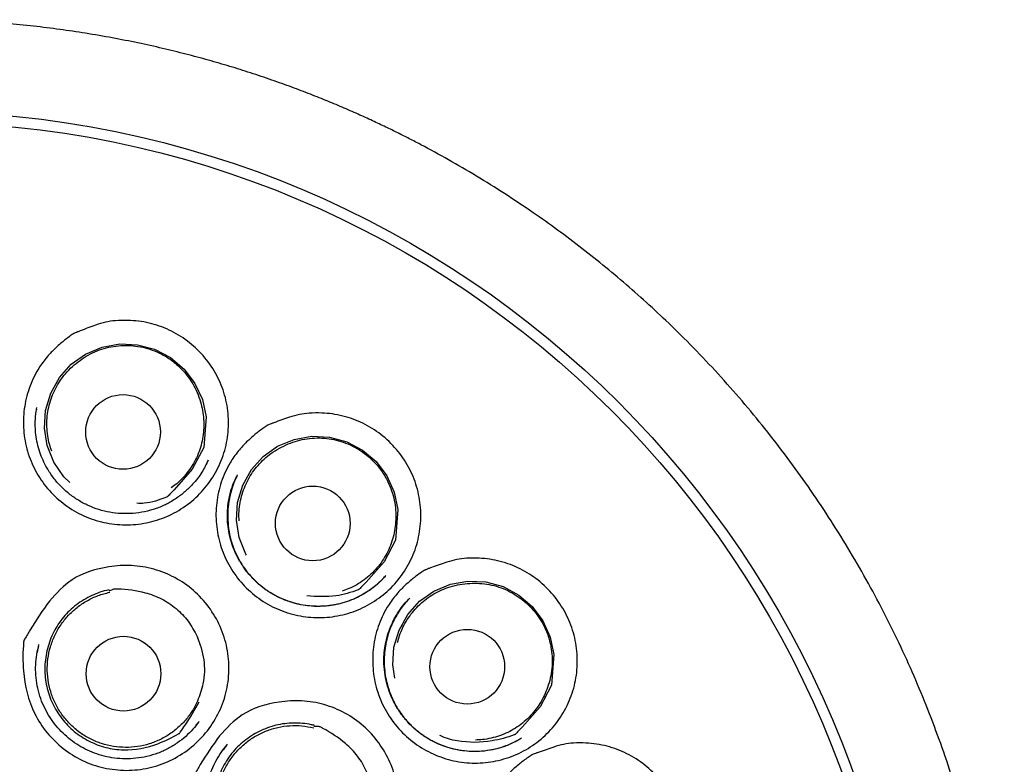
# Model space of a CAD drawing. Header units: millimetres. Extents: x 8 to 1520, y 12 to 1090.
# Tile 49 of 53: x 799 to 815, y 1075 to 1087. Entities that reach past the tile are written whole.
import ezdxf

# ---------------------------------------------------------------- set-up
doc = ezdxf.new("R2010")
doc.units = ezdxf.units.MM

msp = doc.modelspace()

# ---------------------------------------------------------------- linework, layer by layer
at = {"color": 7, "linetype": 'Continuous', "lineweight": 30}
for p, q in [((799.545, 1080.424), (799.544, 1080.412)), ((799.547, 1080.417), (799.549, 1080.432)), ((802.338, 1079.537), (802.35, 1079.559)), ((802.357, 1079.581), (802.346, 1079.555)), ((805.653, 1077.303), (805.662, 1077.312)), ((805.66, 1077.313), (805.67, 1077.324)), ((802.192, 1076.679), (802.182, 1076.692)), ((802.167, 1075.238), (802.179, 1075.252)), ((802.179, 1075.252), (802.191, 1075.267)), ((802.213, 1075.296), (802.205, 1075.286)), ((807.47, 1075.005), (807.484, 1075.012)), ((802.657, 1074.895), (802.67, 1074.909)), ((802.669, 1074.909), (802.68, 1074.923))]:
    msp.add_line(p, q, dxfattribs=at)
at = {"color": 7, "linetype": 'Continuous', "lineweight": 30, "flags": 128}
for points in [[(800.094, 1079.219), (799.994, 1079.312), (799.83, 1079.555), (799.721, 1079.828), (799.675, 1080.114), (799.694, 1080.403), (799.778, 1080.686), (799.921, 1080.944), (800.114, 1081.16), (800.351, 1081.328), (800.622, 1081.442), (800.91, 1081.495), (801.201, 1081.482), (801.484, 1081.407), (801.743, 1081.271), (801.968, 1081.082), (802.145, 1080.847), (802.267, 1080.581), (802.327, 1080.296), (802.29, 1079.795), (802.101, 1079.44), (801.806, 1079.102), (801.755, 1079.049), (801.755, 1079.049)], [(802.99, 1078.026), (802.979, 1078.043), (802.871, 1078.316), (802.826, 1078.603), (802.846, 1078.892), (802.93, 1079.174), (803.073, 1079.431), (803.266, 1079.646), (803.503, 1079.814), (803.773, 1079.927), (804.063, 1079.98), (804.356, 1079.965), (804.638, 1079.888), (804.898, 1079.751), (805.12, 1079.562), (805.295, 1079.327), (805.416, 1079.06), (805.476, 1078.774), (805.438, 1078.273), (805.249, 1077.919), (804.954, 1077.582), (804.903, 1077.528), (804.903, 1077.528)], [(805.425, 1076.006), (805.391, 1076.226), (805.411, 1076.515), (805.495, 1076.797), (805.638, 1077.054), (805.831, 1077.27), (806.068, 1077.438), (806.338, 1077.551), (806.627, 1077.603), (806.92, 1077.589), (807.202, 1077.511), (807.461, 1077.373), (807.683, 1077.184), (807.857, 1076.949), (807.978, 1076.681), (808.037, 1076.395), (808, 1075.893), (807.81, 1075.539), (807.516, 1075.202), (807.464, 1075.148), (807.464, 1075.148)]]:
    msp.add_lwpolyline(points, dxfattribs=at)
at = {"color": 7, "linetype": 'Continuous', "lineweight": 30}
for centre, radius in [((797.546, 1068.964), 16.35), ((797.546, 1068.964), 16.174), ((800.965, 1080.049), 0.613), ((804.08, 1078.548), 0.613), ((806.615, 1076.196), 0.613), ((800.973, 1076.082), 0.613)]:
    msp.add_circle(centre, radius, dxfattribs=at)
for points, knots in [([(807.317, 1053.847), (807.33, 1053.856), (807.361, 1053.877), (807.421, 1053.92), (807.499, 1053.973), (807.591, 1054.036), (807.714, 1054.121), (807.864, 1054.227), (808.06, 1054.369), (808.284, 1054.536), (808.537, 1054.731), (808.804, 1054.944), (809.083, 1055.177), (809.368, 1055.425), (809.651, 1055.681), (809.959, 1055.972), (810.286, 1056.297), (810.628, 1056.658), (810.953, 1057.019), (811.274, 1057.395), (811.59, 1057.786), (811.9, 1058.194), (812.194, 1058.605), (812.476, 1059.021), (812.745, 1059.444), (813.017, 1059.898), (813.289, 1060.385), (813.559, 1060.907), (813.811, 1061.437), (814.047, 1061.978), (814.267, 1062.531), (814.47, 1063.097), (814.655, 1063.67), (814.82, 1064.25), (814.965, 1064.831), (815.089, 1065.412), (815.194, 1065.99), (815.28, 1066.571), (815.347, 1067.157), (815.395, 1067.749), (815.424, 1068.347), (815.432, 1068.948), (815.42, 1069.55), (815.388, 1070.149), (815.337, 1070.742), (815.267, 1071.328), (815.177, 1071.909), (815.069, 1072.49), (814.941, 1073.07), (814.793, 1073.649), (814.625, 1074.223), (814.438, 1074.793), (814.232, 1075.355), (814.009, 1075.907), (813.769, 1076.448), (813.511, 1076.979), (813.236, 1077.503), (812.942, 1078.02), (812.63, 1078.529), (812.301, 1079.027), (811.956, 1079.514), (811.596, 1079.988), (811.222, 1080.448), (810.834, 1080.894), (810.431, 1081.328), (810.035, 1081.727), (809.649, 1082.092), (809.275, 1082.427), (808.891, 1082.751), (808.499, 1083.064), (808.101, 1083.364), (807.678, 1083.664), (807.235, 1083.96), (806.771, 1084.25), (806.312, 1084.517), (805.944, 1084.718), (805.665, 1084.863), (805.473, 1084.959), (805.273, 1085.057), (805.055, 1085.16), (804.816, 1085.269), (804.56, 1085.381), (804.288, 1085.495), (803.999, 1085.609), (803.69, 1085.726), (803.36, 1085.844), (803.02, 1085.957), (802.672, 1086.065), (802.318, 1086.167), (801.947, 1086.265), (801.559, 1086.36), (801.154, 1086.448), (800.731, 1086.53), (800.303, 1086.603), (799.871, 1086.665), (799.437, 1086.717), (798.986, 1086.76), (798.52, 1086.792), (798.038, 1086.812), (797.712, 1086.815), (797.546, 1086.816)], [0, 0, 0, 0, 0.001186, 0.002778, 0.004846, 0.007367, 0.010065, 0.014571, 0.019398, 0.025865, 0.032824, 0.040265, 0.048181, 0.056547, 0.064911, 0.073131, 0.084205, 0.095022, 0.105589, 0.115914, 0.127315, 0.138425, 0.149382, 0.160324, 0.171232, 0.182109, 0.194899, 0.207672, 0.22044, 0.233218, 0.246251, 0.259319, 0.27244, 0.285585, 0.298704, 0.311541, 0.324334, 0.337106, 0.34987, 0.362874, 0.375899, 0.38896, 0.402085, 0.415237, 0.428126, 0.440963, 0.453761, 0.466536, 0.479532, 0.492532, 0.505551, 0.518603, 0.531703, 0.544624, 0.557512, 0.570352, 0.583154, 0.596161, 0.609152, 0.622137, 0.635132, 0.648154, 0.660985, 0.673864, 0.68676, 0.699639, 0.710558, 0.721481, 0.732417, 0.743351, 0.754253, 0.764948, 0.777202, 0.789097, 0.800648, 0.811866, 0.816527, 0.82113, 0.825886, 0.831122, 0.836844, 0.843055, 0.849363, 0.856118, 0.863318, 0.870955, 0.879017, 0.886701, 0.89472, 0.903074, 0.911765, 0.920798, 0.930175, 0.939902, 0.94913, 0.958663, 0.968507, 0.978671, 0.989165, 1, 1, 1, 1]), ([(800.516, 1081.804), (800.57, 1081.821), (800.675, 1081.855), (800.853, 1081.88), (801.093, 1081.885), (801.395, 1081.85), (801.728, 1081.733), (802.03, 1081.551), (802.288, 1081.31), (802.493, 1081.023), (802.632, 1080.7), (802.702, 1080.355), (802.697, 1080.003), (802.62, 1079.659), (802.471, 1079.339), (802.261, 1079.057), (801.996, 1078.825), (801.69, 1078.651), (801.353, 1078.547), (801.002, 1078.512), (800.65, 1078.553), (800.314, 1078.663), (800.01, 1078.843), (799.747, 1079.079), (799.542, 1079.365), (799.398, 1079.687), (799.328, 1080.032), (799.327, 1080.384), (799.4, 1080.727), (799.509, 1080.977), (799.612, 1081.141), (799.681, 1081.235), (799.75, 1081.318), (799.819, 1081.39), (799.886, 1081.453), (799.954, 1081.513), (800.026, 1081.571), (800.082, 1081.614), (800.122, 1081.643), (800.139, 1081.655), (800.147, 1081.66), (800.151, 1081.663), (800.155, 1081.665), (800.165, 1081.67), (800.186, 1081.679), (800.221, 1081.692), (800.331, 1081.737), (800.431, 1081.773), (800.516, 1081.804)], [0, 0, 0, 0, 0.01595, 0.031374, 0.050821, 0.084081, 0.117157, 0.150126, 0.18349, 0.216741, 0.249736, 0.282947, 0.316111, 0.349443, 0.382669, 0.4158, 0.449025, 0.48211, 0.515264, 0.54853, 0.581749, 0.614998, 0.648251, 0.681401, 0.714622, 0.74765, 0.780863, 0.814193, 0.847207, 0.880238, 0.891251, 0.902347, 0.91358, 0.92184, 0.930606, 0.939899, 0.947763, 0.956661, 0.960277, 0.961811, 0.962475, 0.962992, 0.963104, 0.963921, 0.966129, 0.969619, 0.97439, 1, 1, 1, 1]), ([(800.196, 1081.175), (800.238, 1081.208), (800.323, 1081.274), (800.465, 1081.351), (800.615, 1081.411), (800.771, 1081.451), (800.93, 1081.471), (801.091, 1081.47), (801.251, 1081.45), (801.407, 1081.41), (801.556, 1081.352), (801.68, 1081.283), (801.782, 1081.211), (801.864, 1081.142), (801.954, 1081.053), (802.046, 1080.942), (802.132, 1080.807), (802.202, 1080.662), (802.231, 1080.559), (802.246, 1080.508)], [0, 0, 0, 0, 0.062399, 0.125313, 0.188429, 0.250558, 0.312707, 0.37519, 0.437893, 0.500365, 0.56252, 0.624195, 0.665579, 0.707521, 0.750314, 0.812827, 0.875062, 0.937886, 1, 1, 1, 1]), ([(799.795, 1079.734), (799.782, 1079.771), (799.753, 1079.854), (799.727, 1079.988), (799.713, 1080.132), (799.716, 1080.276), (799.736, 1080.419), (799.771, 1080.56), (799.822, 1080.695), (799.888, 1080.824), (799.972, 1080.949), (800.073, 1081.069), (800.155, 1081.14), (800.196, 1081.175)], [0, 0, 0, 0, 0.074114, 0.164595, 0.254789, 0.344982, 0.435463, 0.525657, 0.61585, 0.706331, 0.796524, 0.898262, 1, 1, 1, 1]), ([(802.246, 1080.508), (802.257, 1080.461), (802.28, 1080.368), (802.293, 1080.223), (802.291, 1080.079), (802.273, 1079.936), (802.238, 1079.795), (802.188, 1079.659), (802.123, 1079.53), (802.044, 1079.409), (801.952, 1079.298), (801.855, 1079.204), (801.785, 1079.152), (801.754, 1079.13)], [0, 0, 0, 0, 0.0925059, 0.1853067, 0.2778126, 0.3703184, 0.4631193, 0.5556251, 0.648131, 0.7409319, 0.8334377, 0.9259436, 1, 1, 1, 1]), ([(802.361, 1079.584), (802.346, 1079.551), (802.315, 1079.485), (802.258, 1079.385), (802.189, 1079.285), (802.098, 1079.177), (801.983, 1079.064), (801.84, 1078.956), (801.681, 1078.862), (801.507, 1078.788), (801.321, 1078.736), (801.13, 1078.709), (800.939, 1078.706), (800.75, 1078.727), (800.567, 1078.772), (800.393, 1078.838), (800.23, 1078.925), (800.079, 1079.031), (799.941, 1079.155), (799.819, 1079.297), (799.723, 1079.442), (799.65, 1079.585), (799.597, 1079.72), (799.558, 1079.861), (799.533, 1080.001), (799.523, 1080.133), (799.525, 1080.252), (799.534, 1080.357), (799.545, 1080.421), (799.55, 1080.451)], [0, 0, 0, 0, 0.025847, 0.05289, 0.081288, 0.110942, 0.15154, 0.193158, 0.235882, 0.279793, 0.324628, 0.369387, 0.413774, 0.457615, 0.501074, 0.544332, 0.586828, 0.629122, 0.67209, 0.715359, 0.759407, 0.79295, 0.826644, 0.86075, 0.894551, 0.925454, 0.953241, 0.978083, 1, 1, 1, 1]), ([(803.697, 1080.292), (803.751, 1080.308), (803.856, 1080.34), (804.035, 1080.362), (804.274, 1080.364), (804.576, 1080.324), (804.907, 1080.202), (805.206, 1080.016), (805.46, 1079.771), (805.662, 1079.481), (805.796, 1079.154), (805.861, 1078.809), (805.851, 1078.456), (805.77, 1078.113), (805.617, 1077.796), (805.403, 1077.516), (805.135, 1077.288), (804.827, 1077.119), (804.489, 1077.019), (804.138, 1076.99), (803.787, 1077.036), (803.453, 1077.151), (803.151, 1077.335), (802.892, 1077.576), (802.691, 1077.866), (802.552, 1078.19), (802.486, 1078.536), (802.49, 1078.888), (802.567, 1079.231), (802.68, 1079.479), (802.785, 1079.641), (802.855, 1079.735), (802.925, 1079.816), (802.995, 1079.887), (803.063, 1079.95), (803.132, 1080.009), (803.204, 1080.065), (803.261, 1080.108), (803.302, 1080.136), (803.318, 1080.148), (803.326, 1080.153), (803.33, 1080.156), (803.335, 1080.158), (803.345, 1080.162), (803.366, 1080.171), (803.4, 1080.184), (803.511, 1080.227), (803.612, 1080.262), (803.697, 1080.292)], [0, 0, 0, 0, 0.01595, 0.031374, 0.050821, 0.084081, 0.117157, 0.150126, 0.18349, 0.216741, 0.249736, 0.282947, 0.316111, 0.349443, 0.382669, 0.415801, 0.449025, 0.48211, 0.515264, 0.548529, 0.581749, 0.614998, 0.648251, 0.681401, 0.714622, 0.74765, 0.780863, 0.814193, 0.847207, 0.880238, 0.89125, 0.902346, 0.91358, 0.92184, 0.930606, 0.939899, 0.947763, 0.956661, 0.960277, 0.961811, 0.962475, 0.962992, 0.963104, 0.96392, 0.966129, 0.969619, 0.97439, 1, 1, 1, 1]), ([(802.87, 1078.592), (802.868, 1078.632), (802.865, 1078.72), (802.879, 1078.855), (802.908, 1078.997), (802.954, 1079.134), (803.015, 1079.265), (803.09, 1079.389), (803.179, 1079.503), (803.28, 1079.606), (803.396, 1079.702), (803.529, 1079.787), (803.628, 1079.83), (803.678, 1079.852)], [0, 0, 0, 0, 0.074114, 0.164595, 0.254789, 0.344982, 0.435463, 0.525657, 0.61585, 0.706331, 0.796524, 0.898262, 1, 1, 1, 1]), ([(803.678, 1079.852), (803.728, 1079.871), (803.828, 1079.908), (803.987, 1079.94), (804.148, 1079.954), (804.308, 1079.946), (804.466, 1079.917), (804.62, 1079.87), (804.767, 1079.803), (804.904, 1079.719), (805.029, 1079.619), (805.127, 1079.517), (805.203, 1079.419), (805.262, 1079.328), (805.322, 1079.217), (805.377, 1079.084), (805.419, 1078.929), (805.443, 1078.77), (805.441, 1078.663), (805.44, 1078.61)], [0, 0, 0, 0, 0.0624, 0.125313, 0.18843, 0.250558, 0.312708, 0.37519, 0.437893, 0.500365, 0.56252, 0.624195, 0.665579, 0.707521, 0.750314, 0.812827, 0.875062, 0.937886, 1, 1, 1, 1]), ([(805.277, 1077.692), (805.27, 1077.684), (805.254, 1077.666), (805.224, 1077.632), (805.183, 1077.591), (805.131, 1077.543), (805.066, 1077.489), (804.975, 1077.424), (804.858, 1077.355), (804.719, 1077.29), (804.575, 1077.242), (804.43, 1077.208), (804.283, 1077.189), (804.136, 1077.185), (803.992, 1077.196), (803.834, 1077.222), (803.666, 1077.27), (803.491, 1077.346), (803.326, 1077.443), (803.176, 1077.561), (803.042, 1077.696), (802.926, 1077.848), (802.829, 1078.014), (802.754, 1078.194), (802.707, 1078.368), (802.683, 1078.533), (802.676, 1078.684), (802.685, 1078.836), (802.707, 1078.97), (802.734, 1079.079), (802.76, 1079.159), (802.786, 1079.225), (802.81, 1079.278), (802.83, 1079.318), (802.841, 1079.339), (802.846, 1079.348)], [0, 0, 0, 0, 0.007953, 0.018722, 0.032439, 0.049141, 0.068851, 0.091586, 0.127467, 0.163036, 0.198208, 0.232914, 0.26722, 0.301184, 0.334709, 0.367808, 0.411912, 0.4562, 0.500118, 0.544276, 0.588401, 0.632311, 0.676745, 0.72171, 0.7674, 0.802149, 0.837192, 0.872618, 0.908546, 0.931339, 0.951057, 0.967705, 0.981343, 0.99208, 1, 1, 1, 1]), ([(802.834, 1079.325), (802.828, 1079.313), (802.815, 1079.286), (802.795, 1079.238), (802.773, 1079.179), (802.75, 1079.11), (802.728, 1079.033), (802.703, 1078.922), (802.684, 1078.777), (802.682, 1078.597), (802.702, 1078.413), (802.747, 1078.227), (802.817, 1078.047), (802.91, 1077.877), (803.022, 1077.723), (803.152, 1077.587), (803.295, 1077.469), (803.45, 1077.371), (803.614, 1077.294), (803.786, 1077.237), (803.967, 1077.2), (804.156, 1077.187), (804.332, 1077.197), (804.492, 1077.225), (804.636, 1077.265), (804.775, 1077.32), (804.903, 1077.386), (805.016, 1077.458), (805.112, 1077.531), (805.192, 1077.601), (805.238, 1077.649), (805.259, 1077.672)], [0, 0, 0, 0, 0.009783, 0.021999, 0.036741, 0.054073, 0.073645, 0.093764, 0.134912, 0.177297, 0.221143, 0.266448, 0.312416, 0.357864, 0.402814, 0.447148, 0.490808, 0.53382, 0.576353, 0.618953, 0.662358, 0.706846, 0.752329, 0.78699, 0.82219, 0.857984, 0.892937, 0.924651, 0.953028, 0.978123, 1, 1, 1, 1]), ([(802.83, 1079.315), (802.833, 1079.322), (802.837, 1079.333), (802.844, 1079.344), (802.846, 1079.348)], [0, 0, 0, 0, 0.60207, 1, 1, 1, 1]), ([(801.755, 1079.049), (801.739, 1079.034), (801.718, 1079.013), (801.698, 1078.989), (801.692, 1078.985), (801.691, 1078.985), (801.69, 1078.984), (801.685, 1078.982), (801.563, 1078.936), (801.4, 1078.872), (801.234, 1078.877), (801.194, 1078.878)], [0, 0, 0, 0, 0.110715, 0.150123, 0.150344, 0.150765, 0.152212, 0.157537, 0.177917, 0.799871, 1, 1, 1, 1]), ([(805.44, 1078.61), (805.437, 1078.562), (805.431, 1078.466), (805.401, 1078.324), (805.357, 1078.186), (805.296, 1078.055), (805.222, 1077.931), (805.135, 1077.816), (805.034, 1077.712), (804.923, 1077.619), (804.802, 1077.54), (804.682, 1077.479), (804.6, 1077.45), (804.563, 1077.438)], [0, 0, 0, 0, 0.092506, 0.185307, 0.277813, 0.370318, 0.463119, 0.555625, 0.648131, 0.740932, 0.833438, 0.925944, 1, 1, 1, 1]), ([(806.281, 1077.913), (806.334, 1077.929), (806.44, 1077.96), (806.618, 1077.981), (806.858, 1077.98), (807.159, 1077.938), (807.488, 1077.813), (807.786, 1077.624), (808.037, 1077.377), (808.236, 1077.085), (808.368, 1076.757), (808.43, 1076.41), (808.417, 1076.057), (808.334, 1075.714), (808.178, 1075.398), (807.962, 1075.12), (807.693, 1074.894), (807.384, 1074.727), (807.045, 1074.63), (806.694, 1074.603), (806.344, 1074.652), (806.011, 1074.771), (805.711, 1074.958), (805.455, 1075.201), (805.256, 1075.492), (805.12, 1075.818), (805.057, 1076.165), (805.063, 1076.518), (805.143, 1076.86), (805.258, 1077.107), (805.365, 1077.269), (805.435, 1077.363), (805.506, 1077.443), (805.576, 1077.514), (805.644, 1077.576), (805.714, 1077.634), (805.786, 1077.691), (805.844, 1077.733), (805.884, 1077.761), (805.901, 1077.772), (805.909, 1077.777), (805.913, 1077.78), (805.917, 1077.782), (805.928, 1077.786), (805.949, 1077.795), (805.983, 1077.808), (806.095, 1077.85), (806.196, 1077.884), (806.281, 1077.913)], [0, 0, 0, 0, 0.01595, 0.031373, 0.050821, 0.084081, 0.117157, 0.150126, 0.18349, 0.216742, 0.249736, 0.282948, 0.316111, 0.349444, 0.382669, 0.415801, 0.449025, 0.48211, 0.515264, 0.548529, 0.581749, 0.614998, 0.648251, 0.681401, 0.714622, 0.747649, 0.780863, 0.814192, 0.847207, 0.880237, 0.89125, 0.902346, 0.91358, 0.921839, 0.930606, 0.939899, 0.947763, 0.956661, 0.960277, 0.961811, 0.962475, 0.962992, 0.963104, 0.96392, 0.966129, 0.969619, 0.97439, 1, 1, 1, 1]), ([(799.757, 1077.274), (799.873, 1077.402), (800.134, 1077.69), (800.644, 1077.839), (801.105, 1077.871), (801.474, 1077.808), (801.822, 1077.671), (802.129, 1077.457), (802.383, 1077.184), (802.571, 1076.862), (802.685, 1076.506), (802.716, 1076.134), (802.667, 1075.762), (802.535, 1075.413), (802.331, 1075.099), (802.061, 1074.841), (801.744, 1074.643), (801.39, 1074.523), (801.019, 1074.481), (800.647, 1074.525), (800.293, 1074.645), (799.975, 1074.844), (799.708, 1075.105), (799.437, 1075.518), (799.315, 1076.043), (799.319, 1076.45), (799.335, 1076.614), (799.336, 1076.621), (799.336, 1076.623), (799.336, 1076.623), (799.339, 1076.633), (799.38, 1076.69), (799.501, 1076.918), (799.647, 1077.12), (799.757, 1077.274)], [0, 0, 0, 0, 0.048216, 0.10897, 0.143984, 0.179183, 0.214255, 0.249211, 0.284328, 0.31938, 0.354264, 0.389454, 0.424605, 0.459922, 0.494719, 0.530036, 0.565299, 0.600106, 0.635214, 0.67028, 0.705518, 0.740623, 0.77567, 0.810789, 0.879404, 0.924527, 0.926012, 0.9264, 0.926505, 0.926535, 0.926551, 0.9294, 0.946253, 1, 1, 1, 1]), ([(805.276, 1077.692), (805.273, 1077.688), (805.262, 1077.674), (805.249, 1077.662), (805.239, 1077.654)], [0, 0, 0, 0, 0.277899, 1, 1, 1, 1]), ([(800.738, 1077.459), (800.723, 1077.455), (800.612, 1077.431), (800.413, 1077.356), (800.164, 1077.197), (799.957, 1076.988), (799.801, 1076.738), (799.706, 1076.458), (799.67, 1076.164), (799.702, 1075.871), (799.797, 1075.593), (799.952, 1075.342), (800.156, 1075.127), (800.403, 1074.966), (800.679, 1074.862), (801.065, 1074.806), (801.483, 1074.893), (801.773, 1075.032), (801.885, 1075.099), (801.89, 1075.101), (801.891, 1075.102), (801.892, 1075.102), (801.897, 1075.108), (801.925, 1075.156), (802.047, 1075.319), (802.144, 1075.491), (802.217, 1075.622)], [0, 0, 0, 0, 0.0084272, 0.0624098, 0.116574, 0.1701552, 0.2235897, 0.2780745, 0.3325066, 0.3859214, 0.4394653, 0.4936221, 0.5476402, 0.6012331, 0.6550497, 0.7089581, 0.8149235, 0.8839874, 0.8862505, 0.8868418, 0.8870025, 0.8870492, 0.8870738, 0.8914497, 0.9173428, 1, 1, 1, 1]), ([(802.187, 1075.632), (802.173, 1075.602), (802.13, 1075.513), (802.04, 1075.375), (801.907, 1075.226), (801.754, 1075.1), (801.582, 1074.999), (801.397, 1074.925), (801.203, 1074.881), (801.004, 1074.867), (800.806, 1074.883), (800.612, 1074.93), (800.428, 1075.006), (800.257, 1075.109), (800.105, 1075.238), (799.974, 1075.388), (799.867, 1075.556), (799.788, 1075.739), (799.738, 1075.932), (799.717, 1076.13), (799.728, 1076.328), (799.769, 1076.523), (799.84, 1076.709), (799.938, 1076.882), (800.062, 1077.038), (800.208, 1077.173), (800.374, 1077.283), (800.554, 1077.369), (800.682, 1077.402), (800.746, 1077.418)], [0, 0, 0, 0, 0.018545, 0.056293, 0.094041, 0.13179, 0.169538, 0.207286, 0.245034, 0.282783, 0.320531, 0.358279, 0.396028, 0.433776, 0.471524, 0.509272, 0.547021, 0.584769, 0.622517, 0.660266, 0.698014, 0.735762, 0.77351, 0.811259, 0.849007, 0.886755, 0.924503, 0.962252, 1, 1, 1, 1]), ([(800.737, 1077.439), (800.756, 1077.447), (800.781, 1077.459), (800.81, 1077.471), (800.819, 1077.475), (800.823, 1077.477), (800.823, 1077.477), (800.823, 1077.477), (800.824, 1077.477), (800.824, 1077.477), (800.824, 1077.477), (800.824, 1077.477), (800.826, 1077.477), (800.829, 1077.477), (800.849, 1077.477), (801.017, 1077.472), (801.278, 1077.437), (801.601, 1077.32), (801.841, 1077.158), (802.046, 1076.949), (802.136, 1076.778), (802.182, 1076.692)], [0, 0, 0, 0, 0.035771, 0.047004, 0.053074, 0.053721, 0.053908, 0.054003, 0.054015, 0.054027, 0.054064, 0.054125, 0.054616, 0.056744, 0.060347, 0.088199, 0.3436, 0.50664, 0.670663, 0.835119, 1, 1, 1, 1]), ([(804.903, 1077.528), (804.887, 1077.513), (804.865, 1077.493), (804.846, 1077.469), (804.839, 1077.464), (804.839, 1077.464), (804.837, 1077.464), (804.832, 1077.462), (804.71, 1077.416), (804.429, 1077.329), (804.141, 1077.347), (803.98, 1077.358)], [0, 0, 0, 0, 0.0686701, 0.093325, 0.0934629, 0.0937269, 0.0946373, 0.0979924, 0.1108461, 0.5013288, 1, 1, 1, 1]), ([(805.471, 1076.595), (805.481, 1076.634), (805.504, 1076.718), (805.558, 1076.844), (805.627, 1076.97), (805.712, 1077.088), (805.808, 1077.195), (805.916, 1077.291), (806.035, 1077.374), (806.162, 1077.443), (806.301, 1077.5), (806.453, 1077.542), (806.561, 1077.554), (806.615, 1077.561)], [0, 0, 0, 0, 0.074114, 0.164595, 0.254789, 0.344982, 0.435463, 0.525657, 0.61585, 0.706331, 0.796524, 0.898262, 1, 1, 1, 1]), ([(806.615, 1077.561), (806.668, 1077.564), (806.775, 1077.57), (806.936, 1077.554), (807.094, 1077.52), (807.245, 1077.465), (807.387, 1077.391), (807.52, 1077.3), (807.641, 1077.193), (807.747, 1077.073), (807.837, 1076.94), (807.901, 1076.814), (807.945, 1076.697), (807.974, 1076.593), (807.998, 1076.469), (808.012, 1076.326), (808.006, 1076.166), (807.982, 1076.007), (807.949, 1075.905), (807.932, 1075.855)], [0, 0, 0, 0, 0.062402, 0.125313, 0.18843, 0.250558, 0.312709, 0.37519, 0.437893, 0.500365, 0.562519, 0.624193, 0.665577, 0.707519, 0.750314, 0.812827, 0.875062, 0.937886, 1, 1, 1, 1]), ([(807.504, 1075.024), (807.484, 1075.012), (807.441, 1074.985), (807.361, 1074.942), (807.266, 1074.901), (807.159, 1074.864), (807.042, 1074.834), (806.916, 1074.813), (806.783, 1074.803), (806.642, 1074.805), (806.497, 1074.821), (806.352, 1074.852), (806.211, 1074.897), (806.063, 1074.962), (805.911, 1075.049), (805.762, 1075.163), (805.63, 1075.291), (805.517, 1075.433), (805.423, 1075.585), (805.347, 1075.749), (805.29, 1075.923), (805.256, 1076.104), (805.244, 1076.275), (805.251, 1076.433), (805.272, 1076.575), (805.306, 1076.715), (805.354, 1076.852), (805.416, 1076.982), (805.489, 1077.105), (805.571, 1077.216), (805.631, 1077.282), (805.66, 1077.313)], [0, 0, 0, 0, 0.018063, 0.039351, 0.064096, 0.090662, 0.118767, 0.148438, 0.179712, 0.212619, 0.24702, 0.281748, 0.316124, 0.350174, 0.394458, 0.438052, 0.48092, 0.52269, 0.564053, 0.605949, 0.648304, 0.691356, 0.734924, 0.767946, 0.801417, 0.83521, 0.868941, 0.902652, 0.936442, 0.969958, 1, 1, 1, 1]), ([(805.653, 1077.306), (805.636, 1077.287), (805.599, 1077.246), (805.543, 1077.173), (805.484, 1077.088), (805.426, 1076.99), (805.373, 1076.882), (805.327, 1076.764), (805.29, 1076.636), (805.263, 1076.498), (805.25, 1076.353), (805.251, 1076.206), (805.267, 1076.06), (805.299, 1075.903), (805.354, 1075.738), (805.434, 1075.57), (805.532, 1075.416), (805.647, 1075.277), (805.776, 1075.155), (805.919, 1075.048), (806.076, 1074.958), (806.246, 1074.887), (806.425, 1074.837), (806.612, 1074.81), (806.801, 1074.807), (806.987, 1074.827), (807.165, 1074.869), (807.327, 1074.927), (807.424, 1074.98), (807.47, 1075.005)], [0, 0, 0, 0, 0.018286, 0.040046, 0.06526, 0.092253, 0.120782, 0.150875, 0.182569, 0.215891, 0.250694, 0.285776, 0.320502, 0.35492, 0.399832, 0.44377, 0.48695, 0.529342, 0.571089, 0.613223, 0.65602, 0.699522, 0.743547, 0.788136, 0.833474, 0.878103, 0.921246, 0.963096, 1, 1, 1, 1]), ([(802.182, 1076.692), (802.226, 1076.567), (802.314, 1076.317), (802.3, 1075.943), (802.221, 1075.725), (802.187, 1075.632)], [0, 0, 0, 0, 0.3628661, 0.7257321, 1, 1, 1, 1]), ([(802.205, 1075.286), (802.175, 1075.247), (802.111, 1075.164), (801.995, 1075.05), (801.859, 1074.942), (801.705, 1074.848), (801.537, 1074.773), (801.36, 1074.72), (801.18, 1074.689), (801.001, 1074.68), (800.826, 1074.693), (800.657, 1074.725), (800.495, 1074.775), (800.344, 1074.841), (800.203, 1074.923), (800.07, 1075.02), (799.948, 1075.132), (799.838, 1075.259), (799.741, 1075.399), (799.66, 1075.552), (799.597, 1075.714), (799.553, 1075.884), (799.531, 1076.056), (799.529, 1076.228), (799.547, 1076.398), (799.573, 1076.507), (799.586, 1076.561)], [0, 0, 0, 0, 0.036327, 0.077137, 0.119297, 0.163042, 0.208035, 0.253007, 0.297415, 0.34071, 0.383086, 0.424891, 0.465618, 0.505509, 0.54479, 0.584371, 0.62444, 0.665164, 0.706412, 0.748127, 0.790588, 0.833133, 0.87538, 0.917268, 0.958731, 1, 1, 1, 1]), ([(799.577, 1076.526), (799.571, 1076.5), (799.563, 1076.468), (799.558, 1076.436), (799.557, 1076.429)], [0, 0, 0, 0, 0.7970309, 1, 1, 1, 1]), ([(807.932, 1075.855), (807.915, 1075.81), (807.881, 1075.719), (807.811, 1075.593), (807.728, 1075.474), (807.632, 1075.366), (807.524, 1075.27), (807.407, 1075.186), (807.28, 1075.116), (807.146, 1075.06), (807.007, 1075.021), (806.874, 1074.997), (806.788, 1074.994), (806.749, 1074.993)], [0, 0, 0, 0, 0.092506, 0.185307, 0.277813, 0.370318, 0.463119, 0.555625, 0.648131, 0.740932, 0.833438, 0.925944, 1, 1, 1, 1]), ([(802.549, 1075.059), (802.665, 1075.186), (802.927, 1075.474), (803.437, 1075.62), (803.897, 1075.65), (804.267, 1075.586), (804.614, 1075.447), (804.919, 1075.232), (805.172, 1074.957), (805.358, 1074.633), (805.471, 1074.277), (805.5, 1073.905), (805.45, 1073.533), (805.317, 1073.184), (805.112, 1072.871), (804.841, 1072.614), (804.523, 1072.417), (804.169, 1072.298), (803.798, 1072.258), (803.427, 1072.303), (803.073, 1072.426), (802.756, 1072.626), (802.49, 1072.889), (802.222, 1073.303), (802.101, 1073.829), (802.107, 1074.236), (802.124, 1074.4), (802.125, 1074.407), (802.125, 1074.409), (802.125, 1074.41), (802.128, 1074.419), (802.17, 1074.476), (802.291, 1074.704), (802.437, 1074.905), (802.549, 1075.059)], [0, 0, 0, 0, 0.048216, 0.10897, 0.143984, 0.179183, 0.214255, 0.249211, 0.284329, 0.31938, 0.354265, 0.389454, 0.424606, 0.459922, 0.49472, 0.530036, 0.565299, 0.600106, 0.635214, 0.67028, 0.705518, 0.740623, 0.77567, 0.810789, 0.879404, 0.924527, 0.926012, 0.9264, 0.926505, 0.926535, 0.926551, 0.9294, 0.946253, 1, 1, 1, 1]), ([(804.107, 1075.232), (804.09, 1075.236), (803.978, 1075.262), (803.764, 1075.282), (803.472, 1075.246), (803.196, 1075.143), (802.947, 1074.985), (802.739, 1074.777), (802.582, 1074.527), (802.487, 1074.247), (802.449, 1073.953), (802.48, 1073.66), (802.575, 1073.381), (802.729, 1073.129), (802.932, 1072.914), (803.178, 1072.752), (803.453, 1072.647), (803.84, 1072.589), (804.257, 1072.675), (804.548, 1072.813), (804.66, 1072.879), (804.664, 1072.882), (804.666, 1072.883), (804.666, 1072.883), (804.672, 1072.888), (804.699, 1072.937), (804.822, 1073.099), (804.919, 1073.271), (804.993, 1073.402)], [0, 0, 0, 0, 0.008867, 0.057403, 0.10567, 0.15436, 0.203212, 0.251539, 0.299733, 0.348874, 0.397968, 0.446145, 0.494437, 0.543283, 0.592004, 0.640341, 0.68888, 0.737501, 0.833074, 0.895365, 0.897406, 0.897939, 0.898084, 0.898126, 0.898149, 0.902095, 0.925449, 1, 1, 1, 1]), ([(804.962, 1073.411), (804.942, 1073.37), (804.902, 1073.288), (804.815, 1073.157), (804.698, 1073.022), (804.546, 1072.894), (804.376, 1072.79), (804.193, 1072.714), (803.999, 1072.667), (803.801, 1072.65), (803.602, 1072.664), (803.408, 1072.708), (803.223, 1072.781), (803.051, 1072.883), (802.897, 1073.009), (802.764, 1073.157), (802.655, 1073.324), (802.573, 1073.506), (802.52, 1073.698), (802.497, 1073.896), (802.505, 1074.095), (802.544, 1074.291), (802.611, 1074.478), (802.707, 1074.652), (802.829, 1074.81), (802.973, 1074.947), (803.137, 1075.06), (803.316, 1075.147), (803.506, 1075.205), (803.703, 1075.233), (803.903, 1075.232), (804.033, 1075.205), (804.098, 1075.192)], [0, 0, 0, 0, 0.023479, 0.046958, 0.080996, 0.115033, 0.14907, 0.183107, 0.217144, 0.251182, 0.285219, 0.319256, 0.353293, 0.38733, 0.421368, 0.455405, 0.489442, 0.523479, 0.557516, 0.591554, 0.625591, 0.659628, 0.693665, 0.727702, 0.76174, 0.795777, 0.829814, 0.863851, 0.897888, 0.931926, 0.965963, 1, 1, 1, 1]), ([(805.076, 1073.915), (805.072, 1074.012), (805.065, 1074.206), (804.971, 1074.483), (804.825, 1074.733), (804.585, 1074.979), (804.364, 1075.123), (804.215, 1075.201), (804.198, 1075.21), (804.195, 1075.211), (804.193, 1075.212), (804.193, 1075.212), (804.193, 1075.212), (804.193, 1075.212), (804.193, 1075.212), (804.192, 1075.212), (804.192, 1075.212), (804.188, 1075.212), (804.177, 1075.213), (804.146, 1075.214), (804.119, 1075.214), (804.098, 1075.215)], [0, 0, 0, 0, 0.164881, 0.3293365, 0.49336, 0.6563996, 0.911801, 0.9396533, 0.943256, 0.945384, 0.9458745, 0.945936, 0.9459728, 0.9459849, 0.9459972, 0.9460918, 0.9462788, 0.9469256, 0.9529961, 0.9642293, 1, 1, 1, 1]), ([(807.464, 1075.148), (807.448, 1075.133), (807.427, 1075.112), (807.407, 1075.089), (807.401, 1075.084), (807.4, 1075.084), (807.399, 1075.083), (807.394, 1075.081), (807.272, 1075.036), (806.962, 1074.948), (806.543, 1074.946), (806.255, 1075.02), (806.17, 1075.071), (806.169, 1075.071)], [0, 0, 0, 0, 0.048936, 0.066506, 0.066604, 0.066793, 0.067441, 0.069832, 0.078992, 0.357262, 0.780412, 0.996991, 1, 1, 1, 1]), ([(804.498, 1072.644), (804.446, 1072.618), (804.345, 1072.568), (804.188, 1072.517), (804.032, 1072.483), (803.881, 1072.466), (803.735, 1072.465), (803.597, 1072.477), (803.466, 1072.501), (803.333, 1072.537), (803.199, 1072.588), (803.066, 1072.655), (802.945, 1072.732), (802.832, 1072.819), (802.728, 1072.918), (802.634, 1073.025), (802.55, 1073.142), (802.478, 1073.265), (802.418, 1073.396), (802.37, 1073.532), (802.335, 1073.676), (802.316, 1073.817), (802.311, 1073.955), (802.318, 1074.086), (802.337, 1074.223), (802.371, 1074.365), (802.421, 1074.508), (802.489, 1074.651), (802.57, 1074.787), (802.637, 1074.869), (802.669, 1074.909)], [0, 0, 0, 0, 0.042183, 0.082427, 0.121283, 0.158497, 0.193847, 0.22762, 0.25996, 0.290557, 0.328664, 0.36408, 0.398838, 0.433491, 0.468154, 0.502914, 0.537688, 0.57239, 0.607199, 0.642066, 0.677316, 0.715311, 0.745772, 0.777788, 0.811445, 0.846864, 0.884024, 0.922567, 0.96261, 1, 1, 1, 1]), ([(802.657, 1074.896), (802.642, 1074.877), (802.623, 1074.853), (802.605, 1074.827), (802.601, 1074.821)], [0, 0, 0, 0, 0.758133, 1, 1, 1, 1]), ([(808.035, 1074.878), (808.089, 1074.894), (808.194, 1074.926), (808.372, 1074.946), (808.612, 1074.946), (808.912, 1074.904), (809.241, 1074.779), (809.538, 1074.59), (809.79, 1074.343), (809.988, 1074.05), (810.119, 1073.722), (810.181, 1073.375), (810.168, 1073.022), (810.085, 1072.679), (809.929, 1072.362), (809.713, 1072.084), (809.444, 1071.857), (809.135, 1071.689), (808.797, 1071.592), (808.446, 1071.565), (808.097, 1071.614), (807.764, 1071.733), (807.464, 1071.919), (807.208, 1072.163), (807.01, 1072.454), (806.874, 1072.78), (806.812, 1073.128), (806.818, 1073.48), (806.898, 1073.823), (807.013, 1074.071), (807.119, 1074.233), (807.19, 1074.327), (807.261, 1074.408), (807.331, 1074.478), (807.399, 1074.541), (807.469, 1074.599), (807.541, 1074.655), (807.598, 1074.698), (807.639, 1074.725), (807.656, 1074.737), (807.664, 1074.742), (807.667, 1074.745), (807.672, 1074.747), (807.682, 1074.751), (807.703, 1074.76), (807.738, 1074.773), (807.849, 1074.815), (807.95, 1074.849), (808.035, 1074.878)], [0, 0, 0, 0, 0.015951, 0.031373, 0.050821, 0.084081, 0.117157, 0.150127, 0.18349, 0.216743, 0.249736, 0.282949, 0.316111, 0.349445, 0.382669, 0.415801, 0.449025, 0.48211, 0.515264, 0.548529, 0.581749, 0.614998, 0.648251, 0.6814, 0.714622, 0.747648, 0.780863, 0.814191, 0.847207, 0.880237, 0.891249, 0.902346, 0.91358, 0.921839, 0.930605, 0.939899, 0.947763, 0.956661, 0.960277, 0.961811, 0.962475, 0.962992, 0.963104, 0.96392, 0.966129, 0.969618, 0.97439, 1, 1, 1, 1])]:
    msp.add_open_spline(points, degree=3, knots=knots, dxfattribs=at)

doc.saveas('drawing.dxf')
